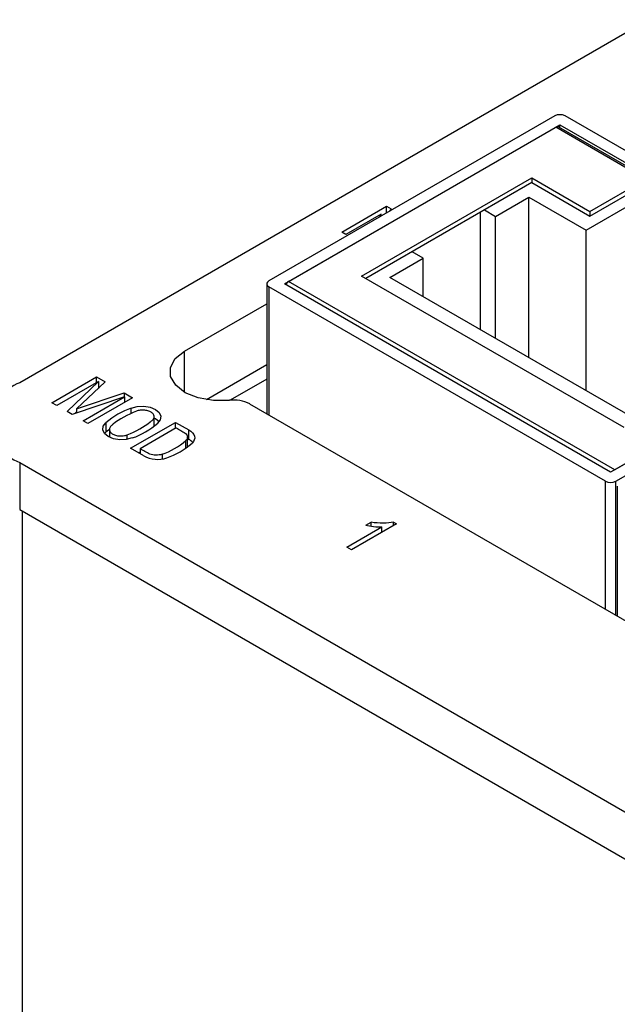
# Model space of a CAD drawing. Header units: inches. Extents: x 5.2 to 32.1, y 1.2 to 20.9.
# Tile 12 of 13: x 27.349 to 28.166, y 19.455 to 20.802. Entities that reach past the tile are written whole.
import ezdxf

# ---------------------------------------------------------------- set-up
doc = ezdxf.new("R2010")
doc.units = ezdxf.units.IN
doc.header["$MEASUREMENT"] = 0

msp = doc.modelspace()

# ---------------------------------------------------------------- linework, layer by layer
at = {"color": 7, "linetype": 'Continuous', "lineweight": 25}
for p, q in [((28.2094, 20.8023), (27.3492, 20.3057)), ((28.081, 20.6707), (27.6899, 20.4449)), ((28.5554, 20.4049), (28.0951, 20.6707)), ((27.7111, 20.4408), (28.088, 20.6584)), ((27.7168, 20.4441), (28.0824, 20.6552)), ((28.233, 20.5682), (28.0824, 20.6552)), ((28.5309, 20.3989), (28.0864, 20.6555)), ((28.088, 20.6584), (28.5342, 20.4009)), ((28.088, 20.6546), (28.088, 20.6584)), ((27.8168, 20.4516), (28.0494, 20.5859)), ((28.0494, 20.5859), (28.1288, 20.5401)), ((28.0494, 20.5859), (28.0494, 20.5795)), ((28.0495, 20.5794), (27.8225, 20.4484)), ((28.0494, 20.5795), (28.1288, 20.5336)), ((28.1288, 20.5401), (28.1826, 20.5711)), ((28, 20.5333), (28.0456, 20.5596)), ((28.0456, 20.5596), (28.1237, 20.5145)), ((28.0456, 20.34), (28.0456, 20.5596)), ((28.1288, 20.5336), (28.1826, 20.5647)), ((27.7897, 20.5118), (27.8509, 20.5471)), ((27.8509, 20.5471), (27.8571, 20.5436)), ((27.8509, 20.5379), (27.8509, 20.5471)), ((27.8571, 20.5436), (27.8551, 20.5403)), ((27.9848, 20.5421), (28, 20.5333)), ((28.1237, 20.5145), (28.1916, 20.5537)), ((27.8435, 20.5363), (27.7954, 20.5085)), ((27.8412, 20.5322), (27.8435, 20.5363)), ((27.8435, 20.5336), (27.8435, 20.5363)), ((27.9791, 20.5388), (27.9791, 20.3784)), ((28, 20.3663), (28, 20.5333)), ((28.1288, 20.5401), (28.1288, 20.5336)), ((28.1237, 20.2949), (28.1237, 20.5145)), ((27.7954, 20.5085), (27.7897, 20.5118)), ((27.8554, 20.4498), (27.901, 20.4761)), ((27.901, 20.4761), (27.8858, 20.4849)), ((27.901, 20.4235), (27.901, 20.4761)), ((28.176, 20.2443), (27.8168, 20.4516)), ((28.187, 20.2584), (27.8554, 20.4498)), ((27.687, 20.4408), (27.687, 20.2632)), ((28.1502, 20.171), (27.6899, 20.4367)), ((28.1573, 20.1833), (27.7111, 20.4408)), ((28.163, 20.1865), (27.7168, 20.4441)), ((27.5747, 20.3488), (27.687, 20.4136)), ((28.5342, 20.4009), (28.1573, 20.1833)), ((28.5286, 20.3976), (28.163, 20.1865)), ((28.1644, 20.171), (28.5554, 20.3968)), ((27.687, 20.3301), (27.6045, 20.2825)), ((27.3933, 20.2784), (27.4543, 20.3136)), ((27.4543, 20.3136), (27.4661, 20.3068)), ((27.4543, 20.3058), (27.4543, 20.3136)), ((27.4569, 20.3073), (27.4001, 20.2745)), ((27.4142, 20.2663), (27.4569, 20.3073)), ((27.4661, 20.3068), (27.427, 20.2699)), ((27.4569, 20.3073), (27.4569, 20.2981)), ((27.4569, 20.2993), (27.4577, 20.2988)), ((27.687, 20.3105), (27.6371, 20.2817)), ((27.4927, 20.2866), (27.4211, 20.2623)), ((27.427, 20.2699), (27.4922, 20.2918)), ((27.4358, 20.2538), (27.4927, 20.2866)), ((27.5035, 20.2852), (27.4425, 20.25)), ((27.4922, 20.2918), (27.5035, 20.2852)), ((27.4922, 20.2918), (27.4922, 20.2865)), ((27.4927, 20.2866), (27.4927, 20.2789)), ((27.4001, 20.2745), (27.3933, 20.2784)), ((28.6089, 19.7307), (27.6638, 20.2766)), ((27.4211, 20.2623), (27.4142, 20.2663)), ((27.4248, 20.2636), (27.427, 20.2657)), ((27.427, 20.2699), (27.427, 20.2643)), ((27.5018, 20.2632), (27.5018, 20.271)), ((27.5331, 20.2463), (27.5331, 20.2609)), ((27.4425, 20.25), (27.4358, 20.2538)), ((27.4671, 20.251), (27.4671, 20.2381)), ((27.5009, 20.216), (27.5623, 20.2515)), ((27.5623, 20.2515), (27.5803, 20.2411)), ((27.5623, 20.2435), (27.5623, 20.2515)), ((27.4671, 20.2381), (27.4651, 20.2361)), ((27.4718, 20.2435), (27.4718, 20.2311)), ((27.5633, 20.244), (27.5138, 20.2155)), ((27.5803, 20.2282), (27.5803, 20.2411)), ((27.5766, 20.2164), (27.5766, 20.2266)), ((27.5787, 20.2184), (27.5787, 20.2312)), ((27.5787, 20.2291), (27.5803, 20.2282)), ((27.5189, 20.2056), (27.5009, 20.216)), ((27.5138, 20.2106), (27.5121, 20.2096)), ((27.5138, 20.2155), (27.5138, 20.2086)), ((27.5439, 20.2078), (27.5439, 20.2014)), ((27.3492, 20.1964), (28.5184, 19.5211)), ((27.3492, 20.1964), (27.3492, 20.1322)), ((28.1664, 20.1641), (28.1664, 19.9863)), ((27.3492, 20.1322), (28.5184, 19.4568)), ((27.8645, 20.1126), (27.803, 20.0771)), ((27.8225, 20.1107), (27.8298, 20.1149)), ((27.8298, 20.1095), (27.8298, 20.1149)), ((27.8604, 20.115), (27.8645, 20.1126)), ((27.8604, 20.1102), (27.8604, 20.115)), ((27.7966, 20.0808), (27.8445, 20.1085)), ((27.8445, 20.101), (27.8445, 20.1085)), ((27.803, 20.0771), (27.7966, 20.0808))]:
    msp.add_line(p, q, dxfattribs=at)
at = {"color": 8, "linetype": 'Continuous', "lineweight": 25}
for p, q in [((27.6899, 20.4367), (27.6899, 20.2615)), ((27.5747, 20.2926), (27.5747, 20.3488)), ((27.4962, 20.2282), (27.4962, 20.2344)), ((28.1502, 19.9956), (28.1502, 20.171)), ((28.1644, 19.9874), (28.1644, 20.171)), ((27.3526, 20.1302), (27.3526, 17.1022))]:
    msp.add_line(p, q, dxfattribs=at)
at = {"color": 7, "linetype": 'Continuous', "lineweight": 25, "flags": 128}
for points in [[(27.636, 20.2816), (27.6142, 20.2813), (27.5934, 20.2849), (27.5755, 20.2921), (27.5625, 20.3022), (27.5555, 20.3141), (27.5553, 20.3267), (27.5619, 20.3387), (27.5747, 20.3488)], [(27.5018, 20.271), (27.5099, 20.2731), (27.5188, 20.2735), (27.5274, 20.2722), (27.5347, 20.2692), (27.5398, 20.265), (27.5422, 20.26), (27.5415, 20.2549), (27.5378, 20.2502)], [(27.5031, 20.2302), (27.495, 20.2281), (27.4861, 20.2276), (27.4775, 20.229), (27.4702, 20.232), (27.4651, 20.2362), (27.4627, 20.2411), (27.4634, 20.2463), (27.4671, 20.251)], [(27.5398, 20.2522), (27.5347, 20.2564), (27.5331, 20.2572)], [(27.4718, 20.242), (27.4706, 20.241), (27.4671, 20.2381)], [(27.5803, 20.2411), (27.5832, 20.2393), (27.5855, 20.2372), (27.5872, 20.2349), (27.5882, 20.2325), (27.5885, 20.23), (27.588, 20.2276), (27.5868, 20.2252), (27.5849, 20.223)]]:
    msp.add_lwpolyline(points, dxfattribs=at)
at = {"color": 7, "linetype": 'Continuous', "lineweight": 25}
for centre, radius, start, end in [((28.088, 20.657), 0.0154, 62.6108, 117.3905), ((28.0847, 20.6519), 0.00402, 65.6935, 125.6169), ((27.6915, 20.4408), 0.00437, 110.7823, 249.2177), ((27.7229, 20.4343), 0.0115, 121.9547, 151.145), ((27.37, 20.2511), 0.0585, 110.796, 249.2039), ((27.6419, 20.2347), 0.0473, 62.4543, 97.1964), ((27.5377, 20.1687), 0.1085, 109.3462, 130.6484), ((27.4672, 20.3325), 0.1085, 289.3462, 310.6484), ((27.5079, 20.3079), 0.1064, 289.7715, 310.2231), ((27.5143, 20.3053), 0.1085, 289.3462, 310.6484), ((27.5722, 20.2119), 0.0182, 41.4682, 63.7496), ((27.5376, 20.2395), 0.0387, 241.1262, 289.0351), ((28.1573, 20.1847), 0.0154, 242.6109, 297.3905)]:
    msp.add_arc(centre, radius, start, end, dxfattribs=at)
for points, knots in [([(27.5087, 20.2667), (27.4966, 20.262), (27.4857, 20.2559), (27.476, 20.2482), (27.4749, 20.2474), (27.473, 20.2455), (27.4723, 20.2444), (27.4717, 20.2421), (27.4718, 20.2408), (27.4728, 20.2385), (27.4737, 20.2374), (27.476, 20.2356), (27.4774, 20.2349), (27.4807, 20.2337), (27.4826, 20.2332), (27.4867, 20.2328), (27.4889, 20.2329), (27.4928, 20.2334), (27.4947, 20.2338), (27.4962, 20.2344)], [0, 0, 0, 0, 0.5, 0.5, 0.5625, 0.5625, 0.625, 0.625, 0.6875, 0.6875, 0.75, 0.75, 0.8125, 0.8125, 0.875, 0.875, 0.9375, 0.9375, 1, 1, 1, 1]), ([(27.4962, 20.2344), (27.5083, 20.2392), (27.5192, 20.2452), (27.5289, 20.2529), (27.53, 20.2538), (27.5319, 20.2556), (27.5326, 20.2567), (27.5332, 20.2591), (27.5331, 20.2603), (27.5321, 20.2626), (27.5312, 20.2637), (27.5289, 20.2655), (27.5275, 20.2662), (27.5242, 20.2675), (27.5223, 20.2679), (27.5182, 20.2683), (27.516, 20.2683), (27.5121, 20.2678), (27.5103, 20.2673), (27.5087, 20.2667)], [0, 0, 0, 0, 0.5, 0.5, 0.5625, 0.5625, 0.625, 0.625, 0.6875, 0.6875, 0.75, 0.75, 0.8125, 0.8125, 0.875, 0.875, 0.9375, 0.9375, 1, 1, 1, 1]), ([(27.5633, 20.244), (27.5653, 20.2428), (27.5684, 20.2411), (27.5714, 20.2393), (27.5735, 20.2381), (27.5745, 20.2375), (27.5773, 20.2355), (27.5785, 20.2336), (27.5789, 20.2299), (27.578, 20.2281), (27.5766, 20.2266)], [0, 0, 0, 0, 0.25, 0.375, 0.375, 0.5, 0.5, 0.75, 0.75, 1, 1, 1, 1]), ([(27.5439, 20.2078), (27.5415, 20.207), (27.5386, 20.2065), (27.5325, 20.2066), (27.5295, 20.2071), (27.5259, 20.2085), (27.5249, 20.209), (27.5227, 20.2103), (27.5194, 20.2123), (27.516, 20.2142), (27.5138, 20.2155)], [0, 0, 0, 0, 0.25, 0.25, 0.5, 0.5, 0.625, 0.625, 0.75, 1, 1, 1, 1]), ([(27.8225, 20.1107), (27.8254, 20.11), (27.829, 20.1094), (27.8375, 20.1085), (27.8412, 20.1084), (27.8445, 20.1085)], [0, 0, 0, 0, 0.5, 0.5, 1, 1, 1, 1]), ([(27.8604, 20.115), (27.8566, 20.1141), (27.852, 20.1136), (27.841, 20.1135), (27.8354, 20.1139), (27.8298, 20.1149)], [0, 0, 0, 0, 0.5, 0.5, 1, 1, 1, 1])]:
    msp.add_open_spline(points, degree=3, knots=knots, dxfattribs=at)

doc.saveas('drawing.dxf')
